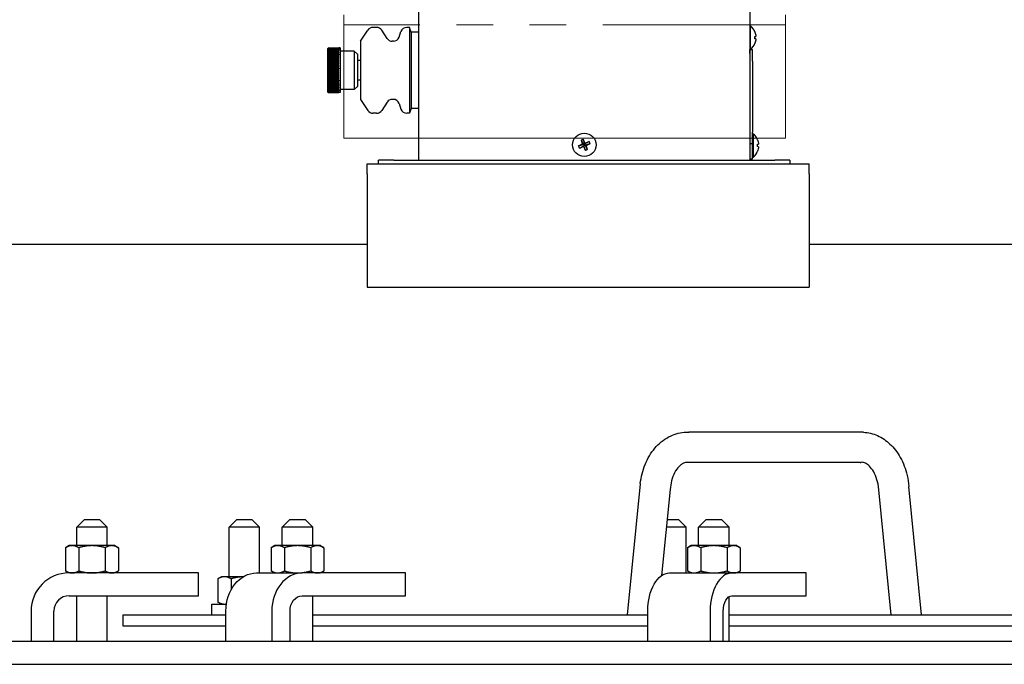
# Model space of a CAD drawing. Extents: x 1 to 669, y 0 to 417.
# Tile 37 of 256: x 85 to 102, y 261 to 271. Entities that reach past the tile are written whole.
import ezdxf

# ---------------------------------------------------------------- set-up
doc = ezdxf.new("R2010")
doc.units = 0
doc.header["$LTSCALE"] = 12
doc.header["$MEASUREMENT"] = 0
doc.linetypes.add('PHANTOM', pattern=[0.5, 0.25, -0.05, 0.05, -0.05, 0.05, -0.05])
doc.layers.get('0').update_dxf_attribs({"linetype": 'CONTINUOUS'})
doc.layers.add('X', color=1, linetype='CONTINUOUS')

# ---------------------------------------------------------------- blocks, each defined once
blk = doc.blocks.new('GASTRAIN')
at = {"layer": 'X', "linetype": 'Continuous', "lineweight": 15}
for p, q in [((61.419, 284.705), (61.419, 284.87)), ((68.669, 284.705), (68.669, 284.87)), ((61.419, 282.844), (61.419, 284.705)), ((68.669, 282.844), (68.669, 284.705)), ((68.669, 282.844), (61.419, 282.844))]:
    blk.add_line(p, q, dxfattribs=at)
at = {"layer": 'X', "linetype": 'PHANTOM', "lineweight": 0}
blk.add_line((68.669, 284.705), (61.419, 284.705), dxfattribs=at)

msp = doc.modelspace()

# ---------------------------------------------------------------- linework, layer by layer
for p, q in [((99.21441, 264.39832), (96.3549, 264.39832)), ((99.16521, 263.90319), (96.31003, 263.90319)), ((95.55705, 263.55386), (95.34308, 261.40076)), ((96.04737, 263.45641), (95.90709, 262.04489)), ((99.67411, 261.40076), (99.46498, 263.50514)), ((100.17411, 261.40076), (99.96498, 263.50514)), ((86.43396, 262.96326), (86.30896, 262.83826)), ((86.43396, 262.96326), (86.68396, 262.96326)), ((86.68396, 262.96326), (86.80896, 262.83826)), ((88.93396, 262.96326), (88.80896, 262.83826)), ((88.93396, 262.96326), (89.18396, 262.96326)), ((89.18396, 262.96326), (89.30896, 262.83826)), ((89.80793, 262.96326), (89.68293, 262.83826)), ((89.80793, 262.96326), (90.05793, 262.96326)), ((90.05793, 262.96326), (90.18293, 262.83826)), ((95.99836, 262.96326), (96.18396, 262.96326)), ((96.18396, 262.96326), (96.30896, 262.83826)), ((96.64036, 262.96326), (96.51536, 262.83826)), ((96.64036, 262.96326), (96.89036, 262.96326)), ((96.89036, 262.96326), (97.01536, 262.83826)), ((86.80896, 262.83826), (86.30896, 262.83826)), ((86.30896, 262.53626), (86.30896, 262.83826)), ((86.80896, 262.53626), (86.80896, 262.83826)), ((89.30896, 262.83826), (88.80896, 262.83826)), ((88.80896, 262.02576), (88.80896, 262.83826)), ((89.30896, 262.08826), (89.30896, 262.83826)), ((90.18293, 262.83826), (89.68293, 262.83826)), ((89.68293, 262.53626), (89.68293, 262.83826)), ((90.18293, 262.53626), (90.18293, 262.83826)), ((96.30896, 262.83826), (95.98593, 262.83826)), ((96.30896, 262.08826), (96.30896, 262.83826)), ((97.01536, 262.83826), (96.51536, 262.83826)), ((96.51536, 262.53626), (96.51536, 262.83826)), ((97.01536, 262.53626), (97.01536, 262.83826)), ((86.18396, 262.53626), (86.12595, 262.50276)), ((86.12595, 262.50276), (86.12595, 262.12175)), ((86.2342, 262.53626), (86.18396, 262.53626)), ((86.55896, 262.53626), (86.2342, 262.53626)), ((86.34246, 262.50276), (86.34246, 262.12175)), ((86.88372, 262.53626), (86.55896, 262.53626)), ((86.77547, 262.50276), (86.77547, 262.12175)), ((86.93396, 262.53626), (86.88372, 262.53626)), ((86.93396, 262.53626), (86.99198, 262.50276)), ((86.99198, 262.50276), (86.99198, 262.12175)), ((89.55793, 262.53626), (89.49992, 262.50276)), ((89.49992, 262.50276), (89.49992, 262.12175)), ((89.60817, 262.53626), (89.55793, 262.53626)), ((89.93293, 262.53626), (89.60817, 262.53626)), ((89.71643, 262.50276), (89.71643, 262.12175)), ((90.25769, 262.53626), (89.93293, 262.53626)), ((90.14944, 262.50276), (90.14944, 262.12175)), ((90.30793, 262.53626), (90.25769, 262.53626)), ((90.30793, 262.53626), (90.36595, 262.50276)), ((90.36595, 262.50276), (90.36595, 262.12175)), ((96.39036, 262.53626), (96.33235, 262.50276)), ((96.33235, 262.50276), (96.33235, 262.12175)), ((96.4406, 262.53626), (96.39036, 262.53626)), ((96.76536, 262.53626), (96.4406, 262.53626)), ((96.54886, 262.50276), (96.54886, 262.12175)), ((97.09012, 262.53626), (96.76536, 262.53626)), ((96.98187, 262.50276), (96.98187, 262.12175)), ((97.14036, 262.53626), (97.09012, 262.53626)), ((97.14036, 262.53626), (97.19838, 262.50276)), ((97.19838, 262.50276), (97.19838, 262.12175)), ((86.18396, 262.08826), (86.12595, 262.12175)), ((88.30896, 262.08826), (86.18396, 262.08826)), ((86.93396, 262.08826), (86.99198, 262.12175)), ((88.30896, 261.71326), (88.30896, 262.08826)), ((89.25731, 262.08826), (90.00958, 262.08826)), ((89.55793, 262.08826), (89.49992, 262.12175)), ((91.70668, 262.08826), (90.00958, 262.08826)), ((90.30793, 262.08826), (90.36595, 262.12175)), ((91.70668, 261.71326), (91.70668, 262.08826)), ((96.0383, 262.08826), (97.06224, 262.08826)), ((96.39036, 262.08826), (96.33235, 262.12175)), ((98.28109, 262.08826), (97.06224, 262.08826)), ((97.14036, 262.08826), (97.19838, 262.12175)), ((98.28109, 261.71326), (98.28109, 262.08826)), ((88.68396, 262.02576), (88.62595, 261.99226)), ((88.62595, 261.99226), (88.62595, 261.61125)), ((88.7342, 262.02576), (88.68396, 262.02576)), ((89.03974, 262.02576), (88.7342, 262.02576)), ((88.84246, 261.99226), (88.84246, 261.81081)), ((86.18396, 261.71326), (88.30896, 261.71326)), ((86.30896, 260.96326), (86.30896, 261.71326)), ((86.80896, 260.96326), (86.80896, 261.71326)), ((88.68396, 261.57776), (88.62595, 261.61125)), ((90.00958, 261.71326), (91.70668, 261.71326)), ((90.18293, 260.96326), (90.18293, 261.71326)), ((97.01536, 260.96326), (97.01536, 261.69952)), ((97.06224, 261.71326), (98.28109, 261.71326)), ((85.55896, 261.46326), (85.55896, 260.96326)), ((85.93396, 260.96326), (85.93396, 261.46326)), ((88.52746, 261.57776), (88.76661, 261.57776)), ((88.52746, 261.40076), (88.52746, 261.57776)), ((88.75816, 260.96326), (88.75816, 261.46326)), ((89.51043, 261.46326), (89.51043, 260.96326)), ((89.80992, 260.96326), (89.80992, 261.46326)), ((95.67982, 260.96326), (95.67982, 261.46326)), ((96.70376, 261.46326), (96.70376, 260.96326)), ((96.91885, 260.96326), (96.91885, 261.46326)), ((87.07109, 261.40076), (88.75816, 261.40076)), ((87.07109, 261.21326), (87.07109, 261.40076)), ((90.18293, 261.40076), (95.67982, 261.40076)), ((97.01536, 261.40076), (104.37242, 261.40076)), ((88.75816, 261.21326), (87.07109, 261.21326)), ((95.67982, 261.21326), (90.18293, 261.21326)), ((104.37242, 261.21326), (97.01536, 261.21326)), ((147.63359, 260.96326), (83.53196, 260.96326)), ((83.53196, 260.58826), (147.63359, 260.58826))]:
    msp.add_line(p, q)
for radius in [0.625, 0.25]:
    msp.add_arc((86.18396, 261.46326), radius, 90, 180)
for centre, major_axis, ratio, start_param, end_param in [((99.18981, 264.15076), (0.04874, 0.2452), 0.70022527, 0.10326615, 0.13828485), ((99.18981, 264.15076), (-0.04874, -0.2452), 0.70022527, 0.13828485, 0.20852437), ((95.80221, 263.50514), (-0.24501, 0.04968), 0.19490504, 0.01600006, 0.01974916), ((95.80221, 263.50514), (0.24501, -0.04968), 0.19490504, 0.01974916, 0.02571614), ((90.00958, 261.46326), (0, 0.625), 0.79863551, 0, 1.57079633), ((97.06224, 261.46326), (0, 0.625), 0.57357644, 0, 1.57079633)]:
    msp.add_ellipse(centre, major_axis=major_axis, ratio=ratio, start_param=start_param, end_param=end_param)
at = {"extrusion": (2.22424e-16, 3.8468e-33, -1)}
msp.add_ellipse((89.25731, 261.46326), major_axis=(0, 0.625), ratio=0.79863551, start_param=-1.57079633, end_param=0, dxfattribs=at)
at = {"extrusion": (3.09698e-16, 3.9351e-33, -1)}
msp.add_ellipse((96.0383, 261.46326), major_axis=(0, 0.625), ratio=0.57357644, start_param=-1.57079633, end_param=0, dxfattribs=at)
at = {"extrusion": (2.7803e-16, 4.80851e-33, -1)}
msp.add_ellipse((90.00958, 261.46326), major_axis=(0, 0.25), ratio=0.79863551, start_param=-1.57079633, end_param=0, dxfattribs=at)
at = {"extrusion": (1.93561e-16, 2.45944e-33, -1)}
msp.add_ellipse((97.06224, 261.46326), major_axis=(0, 0.25), ratio=0.57357644, start_param=-1.57079633, end_param=0, dxfattribs=at)
for points, knots in [([(95.55707, 263.55405), (95.56997, 263.66277), (95.59711, 263.77011), (95.67692, 263.96633), (95.73081, 264.0577), (95.86009, 264.21123), (95.93739, 264.27567), (96.10171, 264.36355), (96.19029, 264.39018), (96.29514, 264.39831), (96.31126, 264.39893), (96.33764, 264.39893), (96.3479, 264.39868), (96.35815, 264.39817)], [0, 0, 0, 0, 0.32992909, 0.32992909, 0.66211561, 0.66211561, 0.99286622, 0.99286622, 1.30396643, 1.30396643, 1.36028403, 1.36028403, 1.39614872, 1.39614872, 1.39614872, 1.39614872]), ([(99.22059, 264.39817), (99.29917, 264.3943), (99.37793, 264.37509), (99.52472, 264.30976), (99.59426, 264.26245), (99.721, 264.14294), (99.77839, 264.06759), (99.87423, 263.89515), (99.9122, 263.79457), (99.95036, 263.62993), (99.95996, 263.5677), (99.96498, 263.50514)], [0, 0, 0, 0, 0.27491961, 0.27491961, 0.55586294, 0.55586294, 0.8597459, 0.8597459, 1.18624901, 1.18624901, 1.37493829, 1.37493829, 1.37493829, 1.37493829]), ([(96.31524, 263.9038), (96.29529, 263.90185), (96.27315, 263.89524), (96.23033, 263.86903), (96.21182, 263.85442), (96.16817, 263.80915), (96.14261, 263.7738), (96.10112, 263.69398), (96.08398, 263.64974), (96.05911, 263.55664), (96.05085, 263.50682), (96.04739, 263.4567)], [0, 0, 0, 0, 0.190176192, 0.190176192, 0.31511289, 0.31511289, 0.485235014, 0.485235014, 0.639915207, 0.639915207, 0.791235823, 0.791235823, 0.791235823, 0.791235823]), ([(99.46498, 263.50514), (99.45817, 263.55737), (99.44602, 263.60844), (99.41377, 263.69979), (99.39327, 263.74132), (99.34926, 263.80876), (99.32534, 263.8358), (99.2798, 263.87501), (99.25797, 263.88752), (99.21629, 263.90354), (99.19742, 263.90573), (99.17768, 263.9038)], [0, 0, 0, 0, 0.160299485, 0.160299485, 0.319595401, 0.319595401, 0.47501792, 0.47501792, 0.631872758, 0.631872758, 0.820032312, 0.820032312, 0.820032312, 0.820032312])]:
    msp.add_open_spline(points, degree=3, knots=knots)
for points, weights in [([(86.2342, 262.53626), (86.18396, 262.53626), (86.12595, 262.50276)], [1, 1.0379548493, 1]), ([(86.34246, 262.50276), (86.28444, 262.53626), (86.2342, 262.53626)], [1, 1.0379548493, 1]), ([(86.55896, 262.53626), (86.45848, 262.53626), (86.34246, 262.50276)], [1, 1.0379548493, 1]), ([(86.77547, 262.50276), (86.65944, 262.53626), (86.55896, 262.53626)], [1, 1.0379548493, 1]), ([(86.88372, 262.53626), (86.83348, 262.53626), (86.77547, 262.50276)], [1, 1.0379548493, 1]), ([(86.99198, 262.50276), (86.93396, 262.53626), (86.88372, 262.53626)], [1, 1.0379548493, 1]), ([(89.60817, 262.53626), (89.55793, 262.53626), (89.49992, 262.50276)], [1, 1.0379548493, 1]), ([(89.71643, 262.50276), (89.65841, 262.53626), (89.60817, 262.53626)], [1, 1.0379548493, 1]), ([(89.93293, 262.53626), (89.83245, 262.53626), (89.71643, 262.50276)], [1, 1.0379548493, 1]), ([(90.14944, 262.50276), (90.03341, 262.53626), (89.93293, 262.53626)], [1, 1.0379548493, 1]), ([(90.25769, 262.53626), (90.20745, 262.53626), (90.14944, 262.50276)], [1, 1.0379548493, 1]), ([(90.36595, 262.50276), (90.30793, 262.53626), (90.25769, 262.53626)], [1, 1.0379548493, 1]), ([(96.4406, 262.53626), (96.39036, 262.53626), (96.33235, 262.50276)], [1, 1.0379548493, 1]), ([(96.54886, 262.50276), (96.49084, 262.53626), (96.4406, 262.53626)], [1, 1.0379548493, 1]), ([(96.76536, 262.53626), (96.66488, 262.53626), (96.54886, 262.50276)], [1, 1.0379548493, 1]), ([(96.98187, 262.50276), (96.86584, 262.53626), (96.76536, 262.53626)], [1, 1.0379548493, 1]), ([(97.09012, 262.53626), (97.03988, 262.53626), (96.98187, 262.50276)], [1, 1.0379548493, 1]), ([(97.19838, 262.50276), (97.14036, 262.53626), (97.09012, 262.53626)], [1, 1.0379548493, 1]), ([(86.12595, 262.12175), (86.18396, 262.08826), (86.2342, 262.08826)], [1, 1.0379548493, 1]), ([(86.2342, 262.08826), (86.28444, 262.08826), (86.34246, 262.12175)], [1, 1.0379548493, 1]), ([(86.34246, 262.12175), (86.45848, 262.08826), (86.55896, 262.08826)], [1, 1.0379548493, 1]), ([(86.55896, 262.08826), (86.65944, 262.08826), (86.77547, 262.12175)], [1, 1.0379548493, 1]), ([(86.77547, 262.12175), (86.83348, 262.08826), (86.88372, 262.08826)], [1, 1.0379548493, 1]), ([(86.88372, 262.08826), (86.93396, 262.08826), (86.99198, 262.12175)], [1, 1.0379548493, 1]), ([(89.49992, 262.12175), (89.55793, 262.08826), (89.60817, 262.08826)], [1, 1.0379548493, 1]), ([(89.60817, 262.08826), (89.65841, 262.08826), (89.71643, 262.12175)], [1, 1.0379548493, 1]), ([(89.71643, 262.12175), (89.83245, 262.08826), (89.93293, 262.08826)], [1, 1.0379548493, 1]), ([(89.93293, 262.08826), (90.03341, 262.08826), (90.14944, 262.12175)], [1, 1.0379548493, 1]), ([(90.14944, 262.12175), (90.20745, 262.08826), (90.25769, 262.08826)], [1, 1.0379548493, 1]), ([(90.25769, 262.08826), (90.30793, 262.08826), (90.36595, 262.12175)], [1, 1.0379548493, 1]), ([(96.33235, 262.12175), (96.39036, 262.08826), (96.4406, 262.08826)], [1, 1.0379548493, 1]), ([(96.4406, 262.08826), (96.49084, 262.08826), (96.54886, 262.12175)], [1, 1.0379548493, 1]), ([(96.54886, 262.12175), (96.66488, 262.08826), (96.76536, 262.08826)], [1, 1.0379548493, 1]), ([(96.76536, 262.08826), (96.86584, 262.08826), (96.98187, 262.12175)], [1, 1.0379548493, 1]), ([(96.98187, 262.12175), (97.03988, 262.08826), (97.09012, 262.08826)], [1, 1.0379548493, 1]), ([(97.09012, 262.08826), (97.14036, 262.08826), (97.19838, 262.12175)], [1, 1.0379548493, 1]), ([(88.7342, 262.02576), (88.68396, 262.02576), (88.62595, 261.99226)], [1, 1.0379548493, 1]), ([(88.84246, 261.99226), (88.78444, 262.02576), (88.7342, 262.02576)], [1, 1.0379548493, 1]), ([(89.03924, 262.02546), (88.94785, 262.02269), (88.84246, 261.99226)], [1.00651489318, 1.03435620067, 1]), ([(88.62595, 261.61125), (88.68396, 261.57776), (88.7342, 261.57776)], [1, 1.0379548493, 1]), ([(88.7342, 261.57776), (88.75053, 261.57776), (88.76711, 261.58107)], [1, 1.0120271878, 1.01643199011])]:
    msp.add_rational_spline(points, weights, degree=2)
at = {"layer": 'X'}
for p, q in [((91.92359, 268.86576), (91.92359, 272.27576)), ((97.35359, 272.27576), (97.35359, 268.86576)), ((90.96711, 270.81616), (91.08662, 270.99931)), ((91.23095, 271.04466), (91.17037, 271.04466)), ((91.40166, 270.86251), (91.31535, 270.9983)), ((91.60098, 270.88611), (91.62889, 270.9747)), ((91.76858, 271.04466), (91.72427, 271.04466)), ((91.76858, 271.04466), (91.76858, 269.63466)), ((91.79859, 270.96466), (91.76858, 271.04466)), ((97.35359, 271.06776), (97.36788, 271.06776)), ((97.36788, 270.87576), (97.36788, 271.06776)), ((90.96711, 270.81616), (90.96711, 270.33966)), ((91.5056, 270.81616), (91.48606, 270.81616)), ((91.79859, 270.96466), (91.79859, 269.71466)), ((91.92359, 270.96466), (91.79859, 270.96466)), ((97.36788, 270.68376), (97.36788, 270.87576)), ((97.43786, 270.969), (97.43728, 270.96854)), ((97.43728, 270.89471), (97.45395, 270.89612)), ((97.45395, 270.8554), (97.43728, 270.85681)), ((90.42359, 270.68116), (90.42359, 270.33966)), ((90.42687, 270.6935), (90.42685, 270.6935)), ((90.42734, 270.6928), (90.42687, 270.6928)), ((90.42786, 270.68993), (90.42687, 270.68993)), ((90.42843, 270.68489), (90.42687, 270.68489)), ((90.42908, 270.67773), (90.42687, 270.67773)), ((90.42983, 270.66848), (90.42687, 270.66848)), ((90.43071, 270.65721), (90.42687, 270.65721)), ((90.44859, 270.70612), (90.61109, 270.70612)), ((90.61109, 270.70539), (90.44859, 270.70539)), ((90.44859, 270.7046), (90.61109, 270.7046)), ((90.61109, 270.70239), (90.44859, 270.70239)), ((90.44859, 270.70083), (90.61109, 270.70083)), ((90.61109, 270.69717), (90.44859, 270.69717)), ((90.44859, 270.69483), (90.61109, 270.69483)), ((90.61109, 270.68973), (90.44859, 270.68973)), ((90.44859, 270.68664), (90.61109, 270.68664)), ((90.61109, 270.68014), (90.44859, 270.68014)), ((90.44859, 270.67632), (90.61109, 270.67632)), ((90.61109, 270.66845), (90.44859, 270.66845)), ((90.44859, 270.66391), (90.61109, 270.66391)), ((90.61109, 270.65473), (90.44859, 270.65473)), ((90.61109, 270.70616), (90.61109, 270.70612)), ((90.63159, 270.70616), (90.61109, 270.70616)), ((90.61109, 270.70539), (90.61109, 270.7046)), ((90.61109, 270.70239), (90.61109, 270.70083)), ((90.61109, 270.69717), (90.61109, 270.69483)), ((90.61109, 270.68973), (90.61109, 270.68664)), ((90.61109, 270.68014), (90.61109, 270.67632)), ((90.61109, 270.66845), (90.61109, 270.66391)), ((90.61109, 270.64951), (90.61109, 270.65473)), ((90.63159, 270.70616), (90.63159, 269.97316)), ((90.86388, 270.65666), (90.63159, 270.65666)), ((90.86388, 270.65666), (90.86388, 270.02266)), ((90.91659, 270.60395), (90.86388, 270.65666)), ((97.35359, 270.68376), (97.36788, 270.68376)), ((97.3546, 270.68303), (97.35359, 270.68349)), ((97.35389, 270.67974), (97.39859, 270.67974)), ((97.36013, 270.68024), (97.39859, 270.68024)), ((97.36022, 270.68019), (97.39859, 270.68019)), ((97.39859, 270.68024), (97.39859, 270.68019)), ((97.39859, 270.68019), (97.39859, 270.67974)), ((97.39859, 270.49224), (97.39859, 270.67974)), ((97.43728, 270.78298), (97.43786, 270.78251)), ((90.43178, 270.64397), (90.42687, 270.64397)), ((90.43313, 270.62886), (90.42687, 270.62886)), ((90.4349, 270.61197), (90.42687, 270.61197)), ((90.43745, 270.5934), (90.42687, 270.5934)), ((90.4419, 270.57326), (90.42687, 270.57326)), ((90.61109, 270.55169), (90.42687, 270.55169)), ((90.61109, 270.5288), (90.42687, 270.5288)), ((90.61109, 270.50476), (90.42687, 270.50476)), ((90.44859, 270.64951), (90.61109, 270.64951)), ((90.61109, 270.63907), (90.44859, 270.63907)), ((90.44859, 270.6332), (90.61109, 270.6332)), ((90.61109, 270.62157), (90.44859, 270.62157)), ((90.44859, 270.61507), (90.61109, 270.61507)), ((90.61109, 270.60232), (90.44859, 270.60232)), ((90.44859, 270.59525), (90.61109, 270.59525)), ((90.61109, 270.58146), (90.44859, 270.58146)), ((90.44859, 270.57386), (90.61109, 270.57386)), ((90.61109, 270.55911), (90.44859, 270.55911)), ((90.44859, 270.55102), (90.61109, 270.55102)), ((90.61109, 270.5354), (90.44859, 270.5354)), ((90.44859, 270.52687), (90.61109, 270.52687)), ((90.61109, 270.51049), (90.44859, 270.51049)), ((90.44859, 270.50158), (90.61109, 270.50158)), ((90.61109, 270.63907), (90.61109, 270.6332)), ((90.61109, 270.61507), (90.61109, 270.62157)), ((90.61109, 270.60232), (90.61109, 270.59525)), ((90.61109, 270.57386), (90.61109, 270.58146)), ((90.61109, 270.55102), (90.61109, 270.55911)), ((90.61109, 270.52687), (90.61109, 270.5354)), ((90.61109, 270.50158), (90.61109, 270.51049)), ((90.91659, 270.60395), (90.91659, 270.07537)), ((90.96711, 270.50207), (90.91659, 270.50207)), ((97.35359, 270.61474), (97.35367, 270.61474)), ((97.39859, 270.49224), (97.39859, 269.32287)), ((90.42359, 270.33966), (90.42359, 269.99816)), ((90.61109, 270.47969), (90.42687, 270.47969)), ((90.61109, 270.45376), (90.42687, 270.45376)), ((90.61109, 270.42712), (90.42687, 270.42712)), ((90.61109, 270.39995), (90.42687, 270.39995)), ((90.61109, 270.37241), (90.42687, 270.37241)), ((90.44859, 270.34466), (90.42687, 270.34466)), ((90.42687, 270.33466), (90.44859, 270.33466)), ((90.61109, 270.48452), (90.44859, 270.48452)), ((90.44859, 270.47528), (90.61109, 270.47528)), ((90.61109, 270.45766), (90.44859, 270.45766)), ((90.44859, 270.44815), (90.61109, 270.44815)), ((90.61109, 270.43007), (90.44859, 270.43007)), ((90.44859, 270.42035), (90.61109, 270.42035)), ((90.61109, 270.40192), (90.44859, 270.40192)), ((90.44859, 270.39205), (90.61109, 270.39205)), ((90.61109, 270.3734), (90.44859, 270.3734)), ((90.44859, 270.36343), (90.61109, 270.36343)), ((90.61109, 270.34466), (90.44859, 270.34466)), ((90.44859, 270.33466), (90.61109, 270.33466)), ((90.61109, 270.47528), (90.61109, 270.48452)), ((90.61109, 270.44815), (90.61109, 270.45766)), ((90.61109, 270.42035), (90.61109, 270.43007)), ((90.61109, 270.39205), (90.61109, 270.40192)), ((90.61109, 270.3734), (90.61109, 270.36343)), ((90.61109, 270.33466), (90.61109, 270.34466)), ((90.96711, 270.33966), (90.96711, 269.86316)), ((90.61109, 270.30691), (90.42687, 270.30691)), ((90.61109, 270.27937), (90.42687, 270.27937)), ((90.61109, 270.25219), (90.42687, 270.25219)), ((90.61109, 270.22556), (90.42687, 270.22556)), ((90.61109, 270.19963), (90.42687, 270.19963)), ((90.61109, 270.17456), (90.42687, 270.17456)), ((90.61109, 270.31589), (90.44859, 270.31589)), ((90.44859, 270.30592), (90.61109, 270.30592)), ((90.61109, 270.28727), (90.44859, 270.28727)), ((90.44859, 270.27739), (90.61109, 270.27739)), ((90.61109, 270.25897), (90.44859, 270.25897)), ((90.44859, 270.24925), (90.61109, 270.24925)), ((90.61109, 270.23117), (90.44859, 270.23117)), ((90.44859, 270.22166), (90.61109, 270.22166)), ((90.61109, 270.20404), (90.44859, 270.20404)), ((90.44859, 270.1948), (90.61109, 270.1948)), ((90.61109, 270.17774), (90.44859, 270.17774)), ((90.44859, 270.16883), (90.61109, 270.16883)), ((90.61109, 270.30592), (90.61109, 270.31589)), ((90.61109, 270.27739), (90.61109, 270.28727)), ((90.61109, 270.24925), (90.61109, 270.25897)), ((90.61109, 270.22166), (90.61109, 270.23117)), ((90.61109, 270.1948), (90.61109, 270.20404)), ((90.61109, 270.17774), (90.61109, 270.16883)), ((90.96711, 270.17725), (90.91659, 270.17725)), ((90.61109, 270.15051), (90.42687, 270.15051)), ((90.61109, 270.12763), (90.42687, 270.12763)), ((90.4419, 270.10605), (90.42687, 270.10605)), ((90.43745, 270.08592), (90.42687, 270.08592)), ((90.4349, 270.06735), (90.42687, 270.06735)), ((90.43313, 270.05045), (90.42687, 270.05045)), ((90.43178, 270.03534), (90.42687, 270.03534)), ((90.43071, 270.02211), (90.42687, 270.02211)), ((90.42983, 270.01083), (90.42687, 270.01083)), ((90.61109, 270.15244), (90.44859, 270.15244)), ((90.44859, 270.14392), (90.61109, 270.14392)), ((90.61109, 270.1283), (90.44859, 270.1283)), ((90.44859, 270.12021), (90.61109, 270.12021)), ((90.61109, 270.10546), (90.44859, 270.10546)), ((90.44859, 270.09786), (90.61109, 270.09786)), ((90.61109, 270.08406), (90.44859, 270.08406)), ((90.44859, 270.07699), (90.61109, 270.07699)), ((90.61109, 270.06424), (90.44859, 270.06424)), ((90.44859, 270.05775), (90.61109, 270.05775)), ((90.61109, 270.04612), (90.44859, 270.04612)), ((90.44859, 270.04024), (90.61109, 270.04024)), ((90.61109, 270.02981), (90.44859, 270.02981)), ((90.44859, 270.02458), (90.61109, 270.02458)), ((90.61109, 270.0154), (90.44859, 270.0154)), ((90.44859, 270.01086), (90.61109, 270.01086)), ((90.61109, 270.15244), (90.61109, 270.14392)), ((90.61109, 270.12021), (90.61109, 270.1283)), ((90.61109, 270.10546), (90.61109, 270.09786)), ((90.61109, 270.08406), (90.61109, 270.07699)), ((90.61109, 270.06424), (90.61109, 270.05775)), ((90.61109, 270.04024), (90.61109, 270.04612)), ((90.61109, 270.02981), (90.61109, 270.02458)), ((90.61109, 270.0154), (90.61109, 270.01086)), ((90.86388, 270.02266), (90.63159, 270.02266)), ((90.91659, 270.07537), (90.86388, 270.02266)), ((90.42685, 269.98581), (90.42687, 269.98581)), ((90.42908, 270.00159), (90.42687, 270.00159)), ((90.42843, 269.99442), (90.42687, 269.99442)), ((90.42786, 269.98939), (90.42687, 269.98939)), ((90.42734, 269.98651), (90.42687, 269.98651)), ((90.61109, 270.003), (90.44859, 270.003)), ((90.44859, 269.99917), (90.61109, 269.99917)), ((90.61109, 269.99267), (90.44859, 269.99267)), ((90.44859, 269.98958), (90.61109, 269.98958)), ((90.61109, 269.98448), (90.44859, 269.98448)), ((90.44859, 269.98215), (90.61109, 269.98215)), ((90.61109, 269.97849), (90.44859, 269.97849)), ((90.44859, 269.97692), (90.61109, 269.97692)), ((90.61109, 269.97471), (90.44859, 269.97471)), ((90.44859, 269.97393), (90.61109, 269.97393)), ((90.61109, 269.97319), (90.44859, 269.97319)), ((90.61109, 270.003), (90.61109, 269.99917)), ((90.61109, 269.99267), (90.61109, 269.98958)), ((90.61109, 269.98215), (90.61109, 269.98448)), ((90.61109, 269.97692), (90.61109, 269.97849)), ((90.61109, 269.97471), (90.61109, 269.97393)), ((90.61109, 269.97319), (90.61109, 269.97316)), ((90.63159, 269.97316), (90.61109, 269.97316)), ((90.96711, 269.86316), (91.08662, 269.68001)), ((91.5056, 269.86316), (91.48606, 269.86316)), ((91.40166, 269.8168), (91.31535, 269.68101)), ((91.60098, 269.7932), (91.62889, 269.70461)), ((91.79859, 269.71466), (91.76858, 269.63466)), ((91.92359, 269.71466), (91.79859, 269.71466)), ((91.23095, 269.63466), (91.17037, 269.63466)), ((91.76858, 269.63466), (91.72427, 269.63466)), ((94.62068, 269.20874), (94.64415, 269.12914)), ((97.39859, 269.13537), (97.39859, 269.32287)), ((97.39859, 269.29776), (97.41288, 269.29776)), ((97.41288, 269.10576), (97.41288, 269.29776)), ((97.48286, 269.199), (97.48228, 269.19854)), ((94.5456, 269.09784), (94.6252, 269.12132)), ((94.56008, 269.06282), (94.63303, 269.10237)), ((94.58565, 269.19427), (94.6252, 269.12132)), ((94.6252, 269.12132), (94.612, 269.1268)), ((94.6252, 269.12132), (94.64415, 269.12914)), ((94.6252, 269.12132), (94.63303, 269.10237)), ((94.62755, 269.08916), (94.63303, 269.10237)), ((94.65198, 269.1102), (94.63303, 269.10237)), ((94.65651, 269.02277), (94.63303, 269.10237)), ((94.71711, 269.1687), (94.64415, 269.12914)), ((94.64964, 269.14235), (94.64415, 269.12914)), ((94.65198, 269.1102), (94.64415, 269.12914)), ((94.73158, 269.13367), (94.65198, 269.1102)), ((94.65198, 269.1102), (94.66519, 269.10471)), ((94.69153, 269.03724), (94.65198, 269.1102)), ((97.39859, 269.13537), (97.35359, 269.13537)), ((97.39859, 268.88406), (97.39859, 269.13537)), ((97.41288, 268.91376), (97.41288, 269.10576)), ((97.48228, 269.12471), (97.49895, 269.12612)), ((97.49895, 269.0854), (97.48228, 269.08681)), ((97.35359, 268.88406), (97.39859, 268.88406)), ((97.39859, 268.91376), (97.41288, 268.91376)), ((97.48228, 269.01298), (97.48286, 269.01251)), ((91.07609, 268.80576), (98.32609, 268.80576)), ((91.07609, 268.64076), (91.07609, 268.80576)), ((91.51359, 268.86576), (91.26359, 268.86576)), ((91.26359, 268.80576), (91.26359, 268.86576)), ((91.51359, 268.86576), (97.76359, 268.86576)), ((98.01359, 268.86576), (97.76359, 268.86576)), ((98.01359, 268.86576), (98.01359, 268.80576)), ((98.32609, 268.64076), (98.32609, 268.80576)), ((91.07609, 268.64076), (91.07609, 266.77976)), ((98.32609, 268.64076), (98.32609, 266.77976)), ((83.76609, 267.48556), (91.07609, 267.48556)), ((98.32609, 267.48556), (105.31709, 267.48556)), ((91.07609, 266.77976), (98.32609, 266.77976))]:
    msp.add_line(p, q, dxfattribs=at)
msp.add_circle((94.63859, 269.11576), 0.192, dxfattribs=at)
for centre, radius, start, end in [((91.17037, 270.94466), 0.1, 90, 146.874576), ((91.23095, 270.94466), 0.1, 32.442026, 90), ((91.72427, 270.94466), 0.1, 90, 162.514961), ((97.20159, 270.87576), 0.254, 21.537526, 49.104554), ((91.48606, 270.91616), 0.1, 212.442026, 270), ((91.5056, 270.91616), 0.1, 270, 342.514961), ((90.44859, 270.68116), 0.025, 150.409351, 180), ((90.44859, 270.68112), 0.025, 90.000966, 150.32004), ((97.32359, 270.61474), 0.075, 60.073565, 65.577333), ((97.20159, 270.87576), 0.254, 310.895446, 338.462474), ((91.04883, 270.33966), 0.62198, 179.539403, 180), ((91.04883, 270.33966), 0.62198, 180, 180.460597), ((90.44859, 269.99816), 0.025, 180, 209.590649), ((90.44859, 269.99819), 0.025, 209.67996, 269.999035), ((91.48606, 269.76316), 0.1, 90, 147.557974), ((91.5056, 269.76316), 0.1, 17.485039, 90), ((91.72427, 269.73466), 0.1, 197.485039, 270), ((91.17037, 269.73466), 0.1, 213.125424, 270), ((91.23095, 269.73466), 0.1, 270, 327.557974), ((97.24659, 269.10576), 0.254, 21.537526, 49.104554), ((97.24659, 269.10576), 0.254, 310.895446, 338.462474)]:
    msp.add_arc(centre, radius, start, end, dxfattribs=at)
at = {"layer": 'X', "extrusion": (2.21459e-16, -1.44918e-18, -1)}
for centre in [(97.20168, 270.87576), (97.24668, 269.10576)]:
    msp.add_ellipse(centre, major_axis=(0, -0.254), ratio=0.99643124, start_param=-1.94473558, end_param=-1.65104562, dxfattribs=at)
at = {"layer": 'X'}
for centre, major_axis, ratio, start_param, end_param in [((97.24878, 270.87576), (0, 0.24257), 0.77945276, -1.64899168, -1.49260097), ((91.0486, 270.69283), (-0.62174, -0.00042), 0.07845908, -0.00809463, 0.00798935), ((91.0486, 270.68956), (-0.62174, -0.00042), 0.15643443, -0.00814792, 0.00793605), ((91.0486, 270.68413), (-0.62174, -0.00043), 0.23344531, -0.00820257, 0.00788141), ((91.0486, 270.67658), (-0.62174, -0.00044), 0.30901693, -0.00825931, 0.00782466), ((91.0486, 270.66695), (-0.62174, -0.00045), 0.38268335, -0.00831904, 0.00776494), ((91.0486, 270.65531), (-0.62174, -0.00047), 0.4539904, -0.00838279, 0.00770119), ((90.44859, 270.67968), (-0.025, 0), 0.99691733, -1.57077951, -0.51801299), ((90.44859, 270.67614), (-0.025, 0), 0.98768834, -1.57077951, -0.51801299), ((90.44859, 270.67052), (-0.025, 0), 0.97236992, -1.57077951, -0.51801299), ((90.44859, 270.66287), (-0.025, 0), 0.95105652, -1.57077951, -0.51801299), ((90.44859, 270.65322), (-0.025, 0), 0.92387953, -1.57077951, -0.51801299), ((90.44859, 270.64164), (-0.025, 0), 0.89100652, -1.57077951, -0.51801299), ((91.0486, 270.64172), (-0.62174, -0.00049), 0.52249845, -0.00845186, 0.00763212), ((91.0486, 270.62626), (-0.62174, -0.00051), 0.58778512, -0.00852794, 0.00755604), ((91.0486, 270.60904), (-0.62174, -0.00055), 0.6494479, -0.00861325, 0.00747073), ((91.0486, 270.59016), (-0.62174, -0.00059), 0.70710662, -0.00871084, 0.00737313), ((91.0486, 270.56973), (-0.62174, -0.00064), 0.7604058, -0.00882512, 0.00725886), ((91.0486, 270.54789), (-0.62174, -0.00071), 0.80901681, -0.00896259, 0.00712139), ((91.0486, 270.52476), (-0.62174, -0.0008), 0.85263997, -0.00913345, 0.00695053), ((91.0486, 270.50049), (-0.62174, -0.00092), 0.89100632, -0.00935466, 0.00672932), ((90.44859, 270.62819), (-0.025, 0), 0.85264016, -1.57077951, -0.51801299), ((90.44859, 270.61297), (-0.025, 0), 0.80901699, -1.57077951, -0.51801299), ((90.44859, 270.59606), (-0.025, 0), 0.76040597, -1.57077951, -0.51801299), ((90.44859, 270.57758), (-0.025, 0), 0.70710678, -1.57077951, -0.51801299), ((90.44859, 270.55762), (-0.025, 0), 0.64944805, -1.57077951, -0.51801299), ((90.44859, 270.53632), (-0.025, 0), 0.58778525, -1.57077951, -0.51801299), ((90.44859, 270.51381), (-0.025, 0), 0.52249856, -1.57077951, -0.51801299), ((90.44859, 270.49023), (-0.025, 0), 0.4539905, -1.57077951, -0.51801299), ((91.0486, 270.47523), (-0.62174, -0.00109), 0.92387933, -0.00965675, 0.00642723), ((91.0486, 270.44913), (-0.62174, -0.00135), 0.9510563, -0.01010047, 0.00598351), ((91.0486, 270.42236), (-0.62174, -0.00178), 0.9723697, -0.01082791, 0.00525607), ((91.0486, 270.39508), (-0.62174, -0.00266), 0.98768812, -0.01226487, 0.00381911), ((91.0486, 270.36745), (-0.62172, -0.0053), 0.99691711, -0.01654041, -0.00045643), ((90.44859, 270.46571), (-0.025, 0), 0.38268343, -1.57077951, -0.51801299), ((90.44859, 270.44042), (-0.025, 0), 0.30901699, -1.57077951, -0.51801299), ((90.44859, 270.41451), (-0.025, 0), 0.23344536, -1.57077951, -0.51801299), ((90.44859, 270.38814), (-0.025, 0), 0.15643447, -1.57077951, -0.51801299), ((90.44859, 270.36146), (-0.025, 0), 0.0784591, -1.57077951, -0.51801299), ((91.0486, 270.31186), (-0.62172, 0.0053), 0.99691711, 0.00045626, 0.01654023), ((91.0486, 270.28424), (-0.62174, 0.00266), 0.98768812, -0.00381911, 0.01226487), ((91.0486, 270.25696), (-0.62174, 0.00178), 0.9723697, -0.00525607, 0.01082791), ((91.0486, 270.23019), (-0.62174, 0.00135), 0.9510563, -0.00598351, 0.01010047), ((91.0486, 270.20409), (-0.62174, 0.00109), 0.92387933, -0.00642723, 0.00965675), ((91.0486, 270.17883), (-0.62174, 0.00092), 0.89100632, -0.00672928, 0.00935469), ((90.44859, 270.31785), (0.025, 0), 0.0784591, -2.62357965, -1.57081317), ((90.44859, 270.29118), (0.025, 0), 0.15643447, -2.62357965, -1.57081317), ((90.44859, 270.26481), (0.025, 0), 0.23344536, -2.62357965, -1.57081317), ((90.44859, 270.23889), (0.025, 0), 0.30901699, -2.62357965, -1.57081317), ((90.44859, 270.2136), (0.025, 0), 0.38268343, -2.62357965, -1.57081317), ((90.44859, 270.18909), (0.025, 0), 0.4539905, -2.62357965, -1.57081317), ((91.0486, 270.15456), (-0.62174, 0.0008), 0.85263997, -0.00695052, 0.00913346), ((91.0486, 270.13143), (-0.62174, 0.00071), 0.80901681, -0.00712139, 0.00896259), ((91.0486, 270.10958), (-0.62174, 0.00064), 0.7604058, -0.00725886, 0.00882512), ((91.0486, 270.08916), (-0.62174, 0.00059), 0.70710662, -0.00737313, 0.00871084), ((91.0486, 270.07028), (-0.62174, 0.00055), 0.6494479, -0.00747073, 0.00861325), ((91.0486, 270.05306), (-0.62174, 0.00051), 0.58778512, -0.00755604, 0.00852794), ((91.0486, 270.0376), (-0.62174, 0.00049), 0.52249845, -0.00763211, 0.00845186), ((91.0486, 270.02401), (-0.62174, 0.00047), 0.4539904, -0.00770119, 0.00838279), ((91.0486, 270.01236), (-0.62174, 0.00045), 0.38268335, -0.00776494, 0.00831904), ((91.0486, 270.00274), (-0.62174, 0.00044), 0.30901693, -0.00782466, 0.00825931), ((90.44859, 270.16551), (0.025, 0), 0.52249856, -2.62357965, -1.57081317), ((90.44859, 270.14299), (0.025, 0), 0.58778525, -2.62357965, -1.57081317), ((90.44859, 270.1217), (0.025, 0), 0.64944805, -2.62357965, -1.57081317), ((90.44859, 270.10174), (0.025, 0), 0.70710678, -2.62357965, -1.57081317), ((90.44859, 270.08325), (0.025, 0), 0.76040597, -2.62357965, -1.57081317), ((90.44859, 270.06634), (0.025, 0), 0.80901699, -2.62357965, -1.57081317), ((90.44859, 270.05112), (0.025, 0), 0.85264016, -2.62357965, -1.57081317), ((90.44859, 270.03768), (0.025, 0), 0.89100652, -2.62357965, -1.57081317), ((90.44859, 270.0261), (0.025, 0), 0.92387953, -2.62357965, -1.57081317), ((90.44859, 270.01645), (0.025, 0), 0.95105652, -2.62357965, -1.57081317), ((91.0486, 269.99519), (-0.62174, 0.00043), 0.23344531, -0.00788141, 0.00820256), ((91.0486, 269.98976), (-0.62174, 0.00042), 0.15643443, -0.00793605, 0.00814792), ((91.0486, 269.98649), (-0.62174, 0.00042), 0.07845908, -0.00798935, 0.00809463), ((90.44859, 270.00879), (0.025, 0), 0.97236992, -2.62357965, -1.57081317), ((90.44859, 270.00318), (0.025, 0), 0.98768834, -2.62357965, -1.57081317), ((90.44859, 269.99964), (0.025, 0), 0.99691733, -2.62357965, -1.57081317), ((94.63766, 269.11537), (-0.09699, 0.23475), 0.08440843, -1.49054704, -1.19685708), ((94.63898, 269.11482), (-0.23475, -0.09699), 0.08440843, -1.49054704, -1.19685708), ((94.63821, 269.11669), (0.23475, 0.09699), 0.08440843, -1.94473558, -1.65104562), ((94.63952, 269.11614), (0.09699, -0.23475), 0.08440843, -1.94473558, -1.65104562), ((94.63952, 269.11614), (0.09699, -0.23475), 0.08440843, -1.49054704, -1.19685708), ((94.63898, 269.11482), (-0.23475, -0.09699), 0.08440843, -1.94473558, -1.65104562), ((94.63821, 269.11669), (0.23475, 0.09699), 0.08440843, -1.49054704, -1.19685708), ((94.63766, 269.11537), (-0.09699, 0.23475), 0.08440843, -1.94473558, -1.65104562), ((97.29378, 269.10576), (0, 0.24257), 0.77945276, -1.64899168, -1.49260097)]:
    msp.add_ellipse(centre, major_axis=major_axis, ratio=ratio, start_param=start_param, end_param=end_param, dxfattribs=at)
at = {"layer": 'X', "extrusion": (2.20069e-16, 3.50569e-19, -1)}
for centre in [(97.20168, 270.87576), (97.24668, 269.10576)]:
    msp.add_ellipse(centre, major_axis=(0, -0.254), ratio=0.99643124, start_param=-1.49054704, end_param=-1.19685708, dxfattribs=at)
at = {"layer": 'X', "extrusion": (2.25389e-16, 1.33536e-18, -1)}
msp.add_ellipse((90.44859, 270.68046), major_axis=(0.025, 0), ratio=0.99691733, start_param=-2.62357965, end_param=-1.57081317, dxfattribs=at)
at = {"layer": 'X', "extrusion": (2.17326e-16, -4.10772e-18, -1)}
msp.add_ellipse((90.44859, 270.6777), major_axis=(0.025, 0), ratio=0.98768834, start_param=-2.62357965, end_param=-1.57081317, dxfattribs=at)
at = {"layer": 'X', "extrusion": (2.17326e-16, -4.17243e-18, -1)}
msp.add_ellipse((90.44859, 270.67286), major_axis=(0.025, 0), ratio=0.97236992, start_param=-2.62357965, end_param=-1.57081317, dxfattribs=at)
at = {"layer": 'X', "extrusion": (2.17326e-16, -4.26594e-18, -1)}
msp.add_ellipse((90.44859, 270.66596), major_axis=(0.025, 0), ratio=0.95105652, start_param=-2.62357965, end_param=-1.57081317, dxfattribs=at)
at = {"layer": 'X', "extrusion": (2.49578e-16, 1.8938e-17, -1)}
msp.add_ellipse((90.44859, 270.65705), major_axis=(0.025, 0), ratio=0.92387953, start_param=-2.62357965, end_param=-1.57081317, dxfattribs=at)
at = {"layer": 'X', "extrusion": (2.49578e-16, 1.96367e-17, -1)}
msp.add_ellipse((90.44859, 270.64618), major_axis=(0.025, 0), ratio=0.89100652, start_param=-2.62357965, end_param=-1.57081317, dxfattribs=at)
at = {"layer": 'X', "extrusion": (2.49578e-16, 2.05203e-17, -1)}
msp.add_ellipse((90.44859, 270.63342), major_axis=(0.025, 0), ratio=0.85264016, start_param=-2.62357965, end_param=-1.57081317, dxfattribs=at)
at = {"layer": 'X', "extrusion": (0, 0, -1)}
msp.add_ellipse((97.35389, 270.49224), major_axis=(0, 0.1875), ratio=0.00161534, start_param=-0.85881642, end_param=0.00000014, dxfattribs=at)
at = {"layer": 'X', "extrusion": (2.49578e-16, 2.16268e-17, -1)}
msp.add_ellipse((90.44859, 270.61885), major_axis=(0.025, 0), ratio=0.80901699, start_param=-2.62357965, end_param=-1.57081317, dxfattribs=at)
at = {"layer": 'X', "extrusion": (2.49578e-16, 2.30093e-17, -1)}
msp.add_ellipse((90.44859, 270.60256), major_axis=(0.025, 0), ratio=0.76040597, start_param=-2.62357965, end_param=-1.57081317, dxfattribs=at)
at = {"layer": 'X', "extrusion": (2.49578e-16, 2.47437e-17, -1)}
msp.add_ellipse((90.44859, 270.58465), major_axis=(0.025, 0), ratio=0.70710678, start_param=-2.62357965, end_param=-1.57081317, dxfattribs=at)
at = {"layer": 'X', "extrusion": (2.49578e-16, 2.69404e-17, -1)}
msp.add_ellipse((90.44859, 270.56522), major_axis=(0.025, 0), ratio=0.64944805, start_param=-2.62357965, end_param=-1.57081317, dxfattribs=at)
at = {"layer": 'X', "extrusion": (2.49578e-16, 2.97667e-17, -1)}
msp.add_ellipse((90.44859, 270.54441), major_axis=(0.025, 0), ratio=0.58778525, start_param=-2.62357965, end_param=-1.57081317, dxfattribs=at)
at = {"layer": 'X', "extrusion": (2.49578e-16, 3.3486e-17, -1)}
msp.add_ellipse((90.44859, 270.52234), major_axis=(0.025, 0), ratio=0.52249856, start_param=-2.62357965, end_param=-1.57081317, dxfattribs=at)
at = {"layer": 'X', "extrusion": (2.49578e-16, 3.85392e-17, -1)}
msp.add_ellipse((90.44859, 270.49914), major_axis=(0.025, 0), ratio=0.4539905, start_param=-2.62357965, end_param=-1.57081317, dxfattribs=at)
at = {"layer": 'X', "extrusion": (2.49578e-16, 4.57203e-17, -1)}
msp.add_ellipse((90.44859, 270.47495), major_axis=(0.025, 0), ratio=0.38268343, start_param=-2.62357965, end_param=-1.57081317, dxfattribs=at)
at = {"layer": 'X', "extrusion": (2.49578e-16, 5.66196e-17, -1)}
msp.add_ellipse((90.44859, 270.44993), major_axis=(0.025, 0), ratio=0.30901699, start_param=-2.62357965, end_param=-1.57081317, dxfattribs=at)
at = {"layer": 'X', "extrusion": (2.49578e-16, 7.49486e-17, -1)}
msp.add_ellipse((90.44859, 270.42423), major_axis=(0.025, 0), ratio=0.23344536, start_param=-2.62357965, end_param=-1.57081317, dxfattribs=at)
at = {"layer": 'X', "extrusion": (2.49578e-16, 1.11845e-16, -1)}
msp.add_ellipse((90.44859, 270.39801), major_axis=(0.025, 0), ratio=0.15643447, start_param=-2.62357965, end_param=-1.57081317, dxfattribs=at)
at = {"layer": 'X', "extrusion": (2.49578e-16, 2.23e-16, -1)}
msp.add_ellipse((90.44859, 270.37143), major_axis=(0.025, 0), ratio=0.0784591, start_param=-2.62357965, end_param=-1.57081317, dxfattribs=at)
at = {"layer": 'X', "extrusion": (2.22628e-16, -4.77126e-20, -1)}
msp.add_ellipse((90.44859, 270.30788), major_axis=(-0.025, 0), ratio=0.0784591, start_param=-1.57077951, end_param=-0.51801299, dxfattribs=at)
at = {"layer": 'X', "extrusion": (2.22628e-16, -2.39301e-20, -1)}
msp.add_ellipse((90.44859, 270.2813), major_axis=(-0.025, 0), ratio=0.15643447, start_param=-1.57077951, end_param=-0.51801299, dxfattribs=at)
at = {"layer": 'X', "extrusion": (2.22628e-16, -1.60358e-20, -1)}
msp.add_ellipse((90.44859, 270.25508), major_axis=(-0.025, 0), ratio=0.23344536, start_param=-1.57077951, end_param=-0.51801299, dxfattribs=at)
at = {"layer": 'X', "extrusion": (2.22628e-16, -1.21142e-20, -1)}
msp.add_ellipse((90.44859, 270.22938), major_axis=(-0.025, 0), ratio=0.30901699, start_param=-1.57077951, end_param=-0.51801299, dxfattribs=at)
at = {"layer": 'X', "extrusion": (2.22628e-16, -9.78221e-21, -1)}
msp.add_ellipse((90.44859, 270.20437), major_axis=(-0.025, 0), ratio=0.38268343, start_param=-1.57077951, end_param=-0.51801299, dxfattribs=at)
at = {"layer": 'X', "extrusion": (2.22628e-16, -8.24574e-21, -1)}
msp.add_ellipse((90.44859, 270.18018), major_axis=(-0.025, 0), ratio=0.4539905, start_param=-1.57077951, end_param=-0.51801299, dxfattribs=at)
at = {"layer": 'X', "extrusion": (2.22628e-16, -7.16459e-21, -1)}
msp.add_ellipse((90.44859, 270.15698), major_axis=(-0.025, 0), ratio=0.52249856, start_param=-1.57077951, end_param=-0.51801299, dxfattribs=at)
at = {"layer": 'X', "extrusion": (2.22628e-16, -6.36881e-21, -1)}
msp.add_ellipse((90.44859, 270.1349), major_axis=(-0.025, 0), ratio=0.58778525, start_param=-1.57077951, end_param=-0.51801299, dxfattribs=at)
at = {"layer": 'X', "extrusion": (2.22628e-16, -5.76411e-21, -1)}
msp.add_ellipse((90.44859, 270.11409), major_axis=(-0.025, 0), ratio=0.64944805, start_param=-1.57077951, end_param=-0.51801299, dxfattribs=at)
at = {"layer": 'X', "extrusion": (2.22628e-16, -5.29409e-21, -1)}
msp.add_ellipse((90.44859, 270.09467), major_axis=(-0.025, 0), ratio=0.70710678, start_param=-1.57077951, end_param=-0.51801299, dxfattribs=at)
at = {"layer": 'X', "extrusion": (2.22628e-16, -4.92301e-21, -1)}
msp.add_ellipse((90.44859, 270.07676), major_axis=(-0.025, 0), ratio=0.76040597, start_param=-1.57077951, end_param=-0.51801299, dxfattribs=at)
at = {"layer": 'X', "extrusion": (2.22628e-16, -4.62721e-21, -1)}
msp.add_ellipse((90.44859, 270.06047), major_axis=(-0.025, 0), ratio=0.80901699, start_param=-1.57077951, end_param=-0.51801299, dxfattribs=at)
at = {"layer": 'X', "extrusion": (2.22628e-16, -4.39047e-21, -1)}
msp.add_ellipse((90.44859, 270.0459), major_axis=(-0.025, 0), ratio=0.85264016, start_param=-1.57077951, end_param=-0.51801299, dxfattribs=at)
at = {"layer": 'X', "extrusion": (2.22628e-16, -4.20142e-21, -1)}
msp.add_ellipse((90.44859, 270.03314), major_axis=(-0.025, 0), ratio=0.89100652, start_param=-1.57077951, end_param=-0.51801299, dxfattribs=at)
at = {"layer": 'X', "extrusion": (2.22628e-16, -4.05192e-21, -1)}
msp.add_ellipse((90.44859, 270.02227), major_axis=(-0.025, 0), ratio=0.92387953, start_param=-1.57077951, end_param=-0.51801299, dxfattribs=at)
at = {"layer": 'X', "extrusion": (2.22628e-16, -3.93614e-21, -1)}
msp.add_ellipse((90.44859, 270.01336), major_axis=(-0.025, 0), ratio=0.95105652, start_param=-1.57077951, end_param=-0.51801299, dxfattribs=at)
at = {"layer": 'X', "extrusion": (2.22628e-16, -3.84986e-21, -1)}
msp.add_ellipse((90.44859, 270.00646), major_axis=(-0.025, 0), ratio=0.97236992, start_param=-1.57077951, end_param=-0.51801299, dxfattribs=at)
at = {"layer": 'X', "extrusion": (2.22628e-16, -3.79015e-21, -1)}
msp.add_ellipse((90.44859, 270.00161), major_axis=(-0.025, 0), ratio=0.98768834, start_param=-1.57077951, end_param=-0.51801299, dxfattribs=at)
at = {"layer": 'X', "extrusion": (2.22628e-16, -3.75506e-21, -1)}
msp.add_ellipse((90.44859, 269.99885), major_axis=(-0.025, 0), ratio=0.99691733, start_param=-1.57077951, end_param=-0.51801299, dxfattribs=at)
at = {"layer": 'X', "extrusion": (2.52757e-16, -6.55753e-17, -1)}
for centre, major_axis in [((94.66101, 269.06149), (0.22419, 0.09263)), ((94.61617, 269.17002), (-0.22419, -0.09263))]:
    msp.add_ellipse(centre, major_axis=major_axis, ratio=0.626461, start_param=-1.64899168, end_param=-1.49260097, dxfattribs=at)
at = {"layer": 'X', "extrusion": (2.10984e-16, -3.4422e-18, -1)}
for centre, major_axis in [((94.69286, 269.13818), (-0.09263, 0.22419)), ((94.58432, 269.09334), (0.09263, -0.22419))]:
    msp.add_ellipse(centre, major_axis=major_axis, ratio=0.626461, start_param=-1.64899168, end_param=-1.49260097, dxfattribs=at)

# ---------------------------------------------------------------- block references
msp.add_blockref('GASTRAIN', (29.27234, -13.61686))

doc.saveas('drawing.dxf')
